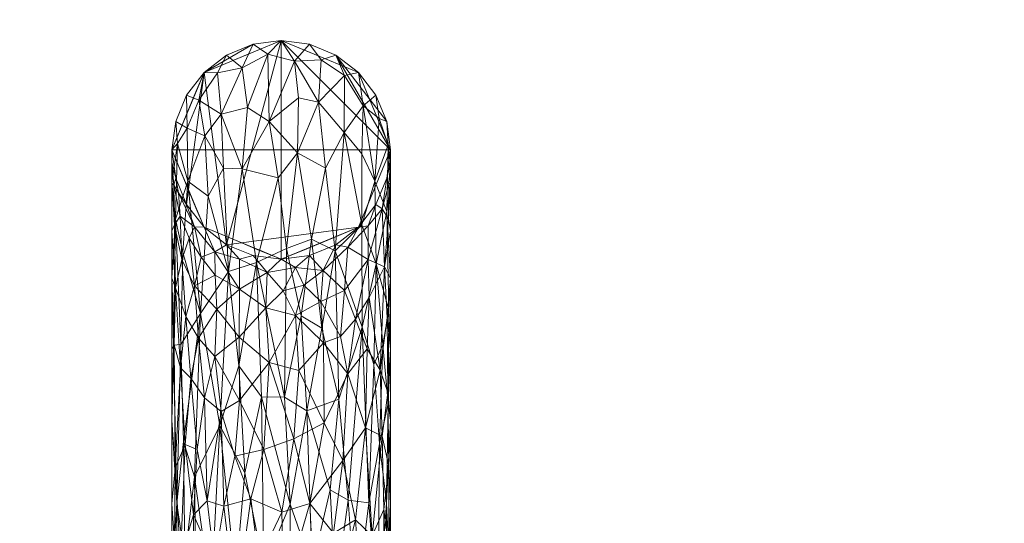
# Model space of a CAD drawing. Header units: millimetres. Extents: x -1219 to 1219, y -1219 to 1219.
# Tile 4 of 5: x -42 to 116, y 10 to 91. Entities that reach past the tile are written whole.
import ezdxf

# ---------------------------------------------------------------- set-up
doc = ezdxf.new("R2010")
doc.units = ezdxf.units.MM
doc.layers.add('A-DOOR', color=31, linetype='Continuous')

msp = doc.modelspace()

# ---------------------------------------------------------------- meshes
at = {"layer": 'A-DOOR', "lineweight": 13}
mesh = msp.add_polyface(dxfattribs=at)
corners = [(-1219.2, 1219.2, -0.49), (-1219.2, -1219.2, -0.49), (1219.2, -1219.2, -0.49), (1219.2, 1219.2, -0.49)]
mesh.append_faces([[corners[k] for k in face] for face in [(0, 1, 2, 3)]])
mesh = msp.add_polyface(dxfattribs=at)
corners = [(1219.2, -1219.2, -40.49), (-1219.2, -1219.2, -40.49), (-1219.2, 1219.2, -40.49), (1219.2, 1219.2, -40.49)]
mesh.append_faces([[corners[k] for k in face] for face in [(0, 1, 2, 3)]])
mesh = msp.add_polyface(dxfattribs=at)
corners = [(-17.5, 49.5, 61.5), (-16.92, 58.93, 57.56), (-17.5, 64.67, 38.79), (-0.52, 65.51, 70), (-3.95, 52.01, 81.81), (0.85, 54.24, 80.64), (-12.95, 43.84, 81.04), (-11.71, 62.59, 66.53), (-14.96, 65.02, 57.02), (-15.74, 53.61, 68.19), (-6.26, 83.12, 35.36), (-8.75, 85.16, 12.01), (-10.19, 82.32, 29.82), (-16.6, 71.03, 37.73), (-17.5, 70, 12.01), (-13.21, 77.97, 35.68), (-9.61, 75.7, 49.83), (-12.37, 82.37, 12.01), (-15.16, 78.75, 12.01), (-16.9, 74.53, 12.01), (-15.08, 73.49, 40.66), (2.13, 84.19, 35.35), (0, 87.5, 12.01), (-2.16, 85.31, 30.83), (-9.25, 67.08, 63.97), (-6.29, 66.98, 66.48), (-4.53, 86.9, 12.01), (-5.4, 76.79, 52.15), (-1.97, 74.57, 57.57), (-12.24, 72.25, 51.85), (-8.48, 50.53, 80.74)]
mesh.append_faces([[corners[k] for k in face] for face in [(0, 1, 2), (2, 13, 14), (11, 10, 26)]], dxfattribs={"vtx0": -1, "vtx1": -1})
mesh.append_faces([[corners[k] for k in face] for face in [(3, 4, 5), (6, 7, 8), (9, 8, 1), (10, 11, 12), (13, 2, 1), (15, 16, 12), (21, 22, 23), (16, 24, 25), (27, 16, 25), (23, 28, 21), (20, 19, 13), (29, 8, 7), (13, 1, 8), (26, 10, 23), (23, 10, 27), (20, 13, 8), (25, 4, 3), (15, 12, 17), (10, 12, 16), (24, 30, 25), (15, 29, 16), (25, 30, 4), (27, 25, 28), (29, 20, 8), (18, 20, 15), (29, 15, 20), (24, 29, 7), (3, 28, 25), (29, 24, 16), (30, 24, 7), (23, 27, 28), (16, 27, 10)]], dxfattribs={"vtx0": -1, "vtx1": -1, "vtx2": -1})
mesh.append_faces([[corners[k] for k in face] for face in [(12, 11, 17), (23, 22, 26), (13, 19, 14)]], dxfattribs={"vtx0": -1, "vtx2": -1})
mesh.append_faces([[corners[k] for k in face] for face in [(17, 18, 15), (18, 19, 20)]], dxfattribs={"vtx1": -1, "vtx2": -1})
mesh = msp.add_polyface(dxfattribs=at)
corners = [(-17.5, 70, -0.49), (-16.9, 74.53, -0.49), (-15.16, 78.75, -0.49), (-12.37, 82.37, -0.49), (-8.75, 85.16, -0.49), (-4.53, 86.9, -0.49), (0, 87.5, -0.49), (4.53, 86.9, -0.49), (8.75, 85.16, -0.49), (12.37, 82.37, -0.49), (15.16, 78.75, -0.49), (16.9, 74.53, -0.49), (17.5, 70, -0.49), (16.9, 65.47, -0.49), (15.16, 61.25, -0.49), (12.37, 57.63, -0.49), (8.75, 54.84, -0.49), (4.53, 53.1, -0.49), (0, 52.5, -0.49), (-4.53, 53.1, -0.49), (-8.75, 54.84, -0.49), (-12.37, 57.63, -0.49), (-15.16, 61.25, -0.49), (-16.9, 65.47, -0.49)]
mesh.append_faces([[corners[k] for k in face] for face in [(3, 0, 1, 2), (18, 15, 16, 17)]], dxfattribs={"vtx0": -1})
mesh.append_faces([[corners[k] for k in face] for face in [(0, 3, 22, 23), (12, 8, 11)]], dxfattribs={"vtx0": -1, "vtx1": -1})
mesh.append_faces([[corners[k] for k in face] for face in [(6, 20, 3, 5)]], dxfattribs={"vtx0": -1, "vtx1": -1, "vtx2": -1})
mesh.append_faces([[corners[k] for k in face] for face in [(6, 12, 15, 20)]], dxfattribs={"vtx0": -1, "vtx1": -1, "vtx2": -1, "vtx3": -1})
mesh.append_faces([[corners[k] for k in face] for face in [(10, 11, 8, 9)]], dxfattribs={"vtx1": -1})
mesh.append_faces([[corners[k] for k in face] for face in [(3, 4, 5)]], dxfattribs={"vtx2": -1})
mesh.append_faces([[corners[k] for k in face] for face in [(20, 21, 22, 3), (18, 19, 20, 15), (6, 7, 8, 12)]], dxfattribs={"vtx2": -1, "vtx3": -1})
mesh.append_faces([[corners[k] for k in face] for face in [(12, 13, 14, 15)]], dxfattribs={"vtx3": -1})
mesh = msp.add_polyface(dxfattribs=at)
corners = [(-17.5, 70, 12.01), (-16.9, 74.53, 12.01), (-15.16, 78.75, 12.01), (-12.37, 82.37, 12.01), (-8.75, 85.16, 12.01), (-4.53, 86.9, 12.01), (0, 87.5, 12.01), (4.53, 86.9, 12.01), (8.75, 85.16, 12.01), (12.37, 82.37, 12.01), (15.16, 78.75, 12.01), (16.9, 74.53, 12.01), (17.5, 70, 12.01), (17.5, 70, -0.49), (16.9, 74.53, -0.49), (15.16, 78.75, -0.49), (12.37, 82.37, -0.49), (8.75, 85.16, -0.49), (4.53, 86.9, -0.49), (0, 87.5, -0.49), (-4.53, 86.9, -0.49), (-8.75, 85.16, -0.49), (-12.37, 82.37, -0.49), (-15.16, 78.75, -0.49), (-16.9, 74.53, -0.49), (-17.5, 70, -0.49)]
mesh.append_faces([[corners[k] for k in face] for face in [(1, 24, 25, 0)]], dxfattribs={"vtx0": -1})
mesh.append_faces([[corners[k] for k in face] for face in [(11, 14, 15, 10), (9, 16, 17, 8), (10, 15, 16, 9), (8, 17, 18, 7), (19, 6, 7, 18), (5, 20, 21, 4), (4, 21, 22, 3), (2, 23, 24, 1), (3, 22, 23, 2), (20, 5, 6, 19)]], dxfattribs={"vtx0": -1, "vtx2": -1})
mesh.append_faces([[corners[k] for k in face] for face in [(12, 13, 14, 11)]], dxfattribs={"vtx2": -1})
mesh = msp.add_polyface(dxfattribs=at)
corners = [(0, 70, -40.49), (0, 87.5, -40.49), (-12.37, 82.37, -40.49), (-17.5, 70, -40.49), (-12.37, 57.63, -40.49), (0, 52.5, -40.49)]
mesh.append_faces([[corners[k] for k in face] for face in [(2, 3, 0, 1)]], dxfattribs={"vtx1": -1})
mesh.append_faces([[corners[k] for k in face] for face in [(4, 5, 0, 3)]], dxfattribs={"vtx2": -1})
mesh = msp.add_polyface(dxfattribs=at)
corners = [(0, 52.5, -44.49), (-12.37, 57.63, -44.49), (-17.5, 70, -44.49), (-12.37, 82.37, -44.49), (0, 87.5, -44.49), (0, 70, -44.49)]
mesh.append_faces([[corners[k] for k in face] for face in [(5, 2, 3, 4)]], dxfattribs={"vtx0": -1})
mesh.append_faces([[corners[k] for k in face] for face in [(5, 0, 1, 2)]], dxfattribs={"vtx3": -1})
mesh = msp.add_polyface(dxfattribs=at)
corners = [(0, 52.5, -40.49), (-12.37, 57.63, -40.49), (-17.5, 70, -40.49), (-12.37, 82.37, -40.49), (0, 87.5, -40.49), (0, 87.5, -44.49), (-12.37, 82.37, -44.49), (-17.5, 70, -44.49), (-12.37, 57.63, -44.49), (0, 52.5, -44.49), (-8.22, 84.1, -44.49), (-6.19, 84.94, -40.49), (-4.11, 85.8, -40.49), (-14.94, 76.19, -40.49), (-14.94, 76.19, -44.49), (-16.22, 73.09, -44.49), (-6.19, 55.06, -44.49), (-6.19, 55.06, -40.49), (-9.28, 56.34, -40.49), (-14.94, 63.81, -44.49), (-14.94, 63.81, -40.49), (-16.22, 66.91, -40.49), (-9.28, 83.66, -40.49), (-4.11, 85.8, -44.49), (-13.66, 79.28, -40.49), (-13.66, 79.28, -44.49), (-16.22, 73.09, -40.49), (-4.11, 54.2, -40.49), (-3.09, 53.78, -44.49), (-9.28, 56.34, -44.49), (-13.66, 60.72, -40.49), (-13.66, 60.72, -44.49), (-16.22, 66.91, -44.49)]
mesh.append_faces([[corners[k] for k in face] for face in [(6, 22, 10), (22, 6, 3), (10, 11, 23)]], dxfattribs={"vtx0": -1, "vtx1": -1})
mesh.append_faces([[corners[k] for k in face] for face in [(14, 13, 24, 25), (7, 2, 26, 15), (3, 6, 25, 24), (23, 11, 12), (15, 26, 13, 14), (2, 7, 32, 21), (1, 8, 29, 18), (18, 29, 16, 17), (20, 19, 31, 30), (21, 32, 19, 20), (30, 31, 8, 1), (27, 16, 28)]], dxfattribs={"vtx0": -1, "vtx2": -1})
mesh.append_faces([[corners[k] for k in face] for face in [(9, 0, 28)]], dxfattribs={"vtx1": -1})
mesh.append_faces([[corners[k] for k in face] for face in [(27, 17, 16), (22, 11, 10), (0, 27, 28)]], dxfattribs={"vtx1": -1, "vtx2": -1})
mesh.append_faces([[corners[k] for k in face] for face in [(4, 5, 23, 12)]], dxfattribs={"vtx2": -1})
mesh = msp.add_polyface(dxfattribs=at)
corners = [(14.96, 65.02, 57.02), (12.88, 69.35, 55.47), (12.91, 58.01, 69.7), (13.11, 77.07, 38.78), (15.16, 78.75, 12.01), (12.37, 82.37, 12.01), (15.69, 75, 32.47), (17.12, 70.79, 32.29), (16.9, 74.53, 12.01), (17.5, 64.67, 38.79), (16.91, 60.15, 56), (10.13, 81.88, 31.92), (17.5, 70, 12.01), (5.97, 77.65, 50.01), (6.37, 84.42, 29.95), (2.13, 84.19, 35.35), (8.75, 85.16, 12.01), (4.53, 86.9, 12.01), (0, 87.5, 12.01), (2.61, 69.56, 64.77), (0.85, 54.24, 80.64), (4.85, 55.73, 78.57), (10.06, 72.81, 54.52), (2.74, 78.31, 50.56), (-1.97, 74.57, 57.57), (7.1, 67.08, 65.81), (8.6, 53.87, 78.07), (15.2, 51.79, 71.23), (17.5, 49.5, 61.5), (-0.52, 65.51, 70)]
mesh.append_faces([[corners[k] for k in face] for face in [(12, 7, 9)]], dxfattribs={"vtx0": -1, "vtx1": -1})
mesh.append_faces([[corners[k] for k in face] for face in [(0, 1, 2), (6, 7, 8), (9, 7, 10), (11, 3, 5), (13, 14, 15), (4, 3, 6), (19, 20, 21), (3, 11, 22), (23, 24, 19), (14, 11, 16), (22, 11, 13), (25, 22, 13), (22, 26, 2), (22, 25, 26), (3, 0, 6), (0, 10, 7), (0, 7, 6), (10, 0, 27), (15, 14, 17), (11, 14, 13), (19, 25, 13), (21, 26, 25), (23, 19, 13), (29, 20, 19), (19, 21, 25), (27, 0, 2), (0, 3, 1), (3, 22, 1), (22, 2, 1), (13, 15, 23), (24, 23, 15), (19, 24, 29)]], dxfattribs={"vtx0": -1, "vtx1": -1, "vtx2": -1})
mesh.append_faces([[corners[k] for k in face] for face in [(3, 4, 5), (7, 12, 8), (14, 16, 17), (15, 17, 18), (11, 5, 16)]], dxfattribs={"vtx0": -1, "vtx2": -1})
mesh.append_faces([[corners[k] for k in face] for face in [(8, 4, 6), (28, 9, 10)]], dxfattribs={"vtx1": -1, "vtx2": -1})
mesh = msp.add_polyface(dxfattribs=at)
corners = [(0, 70, -40.49), (0, 52.5, -40.49), (12.37, 57.63, -40.49), (17.5, 70, -40.49), (12.37, 82.37, -40.49), (0, 87.5, -40.49)]
mesh.append_faces([[corners[k] for k in face] for face in [(4, 5, 0, 3)]], dxfattribs={"vtx2": -1})
mesh.append_faces([[corners[k] for k in face] for face in [(0, 1, 2, 3)]], dxfattribs={"vtx3": -1})
mesh = msp.add_polyface(dxfattribs=at)
corners = [(0, 87.5, -44.49), (12.37, 82.37, -44.49), (17.5, 70, -44.49), (12.37, 57.63, -44.49), (0, 52.5, -44.49), (0, 70, -44.49)]
mesh.append_faces([[corners[k] for k in face] for face in [(3, 4, 5, 2)]], dxfattribs={"vtx2": -1})
mesh.append_faces([[corners[k] for k in face] for face in [(5, 0, 1, 2)]], dxfattribs={"vtx3": -1})
mesh = msp.add_polyface(dxfattribs=at)
corners = [(0, 87.5, -40.49), (12.37, 82.37, -40.49), (17.5, 70, -40.49), (12.37, 57.63, -40.49), (0, 52.5, -40.49), (0, 52.5, -44.49), (12.37, 57.63, -44.49), (17.5, 70, -44.49), (12.37, 82.37, -44.49), (0, 87.5, -44.49), (8.22, 55.9, -44.49), (6.19, 55.06, -40.49), (4.11, 54.2, -40.49), (14.94, 63.81, -40.49), (14.94, 63.81, -44.49), (16.22, 66.91, -44.49), (6.19, 84.94, -44.49), (6.19, 84.94, -40.49), (9.28, 83.66, -40.49), (14.94, 76.19, -44.49), (14.94, 76.19, -40.49), (16.22, 73.09, -40.49), (9.28, 56.34, -40.49), (4.11, 54.2, -44.49), (13.66, 60.72, -40.49), (13.66, 60.72, -44.49), (16.22, 66.91, -40.49), (4.11, 85.8, -40.49), (3.09, 86.22, -44.49), (9.28, 83.66, -44.49), (13.66, 79.28, -40.49), (13.66, 79.28, -44.49), (16.22, 73.09, -44.49)]
mesh.append_faces([[corners[k] for k in face] for face in [(6, 22, 10), (22, 6, 3), (10, 11, 23)]], dxfattribs={"vtx0": -1, "vtx1": -1})
mesh.append_faces([[corners[k] for k in face] for face in [(14, 13, 24, 25), (7, 2, 26, 15), (3, 6, 25, 24), (23, 11, 12), (15, 26, 13, 14), (2, 7, 32, 21), (1, 8, 29, 18), (18, 29, 16, 17), (20, 19, 31, 30), (21, 32, 19, 20), (30, 31, 8, 1), (27, 16, 28)]], dxfattribs={"vtx0": -1, "vtx2": -1})
mesh.append_faces([[corners[k] for k in face] for face in [(9, 0, 28)]], dxfattribs={"vtx1": -1})
mesh.append_faces([[corners[k] for k in face] for face in [(27, 17, 16), (22, 11, 10), (0, 27, 28)]], dxfattribs={"vtx1": -1, "vtx2": -1})
mesh.append_faces([[corners[k] for k in face] for face in [(4, 5, 23, 12)]], dxfattribs={"vtx2": -1})
mesh = msp.add_polyface(dxfattribs=at)
corners = [(-15.92, 52.49, 46.36), (-17.11, 58.03, 44.17), (-16.17, 59.42, 33.84), (-16.96, 47.92, 56.95), (-16.14, 35.13, 64.58), (-17.16, 38.8, 66.08), (-2.28, 50.39, 27.28), (-6.7, 47.7, 36.95), (-6.7, 52.5, 23.92), (-16.9, 65.47, 12.01), (-17.5, 68.04, 21.85), (-17.5, 70, 12.01), (-12.37, 57.63, 12.01), (-13.88, 57.72, 25.79), (-15.16, 61.25, 12.01), (-17.5, 64.67, 38.79), (-17.2, 64.38, 29.72), (-16.46, 63.15, 22.78), (-10.65, 53.7, 28.28), (-8.75, 54.84, 12.01), (-4.53, 53.1, 12.01), (-2.46, 44.73, 39.82), (0, 52.5, 12.01), (-10.6, 49.96, 37.47), (-10.3, 44.55, 45.68), (-14.74, 55.9, 35.31), (-12.83, 52.86, 36.12), (-13.25, 39.88, 54.89), (-15.3, 43.38, 55.61), (-13.88, 48.25, 46.56), (-17.5, 57.08, 50.15), (-17.5, 49.5, 61.5), (-6.72, 40.07, 47.97), (-17.5, 38.14, 69.09)]
mesh.append_faces([[corners[k] for k in face] for face in [(9, 10, 11)]], dxfattribs={"vtx0": -1})
mesh.append_faces([[corners[k] for k in face] for face in [(12, 13, 14), (19, 18, 12), (30, 3, 31), (31, 5, 33)]], dxfattribs={"vtx0": -1, "vtx1": -1})
mesh.append_faces([[corners[k] for k in face] for face in [(0, 1, 2), (3, 4, 5), (6, 7, 8), (1, 15, 16), (9, 17, 16), (2, 16, 17), (12, 18, 13), (8, 18, 19), (7, 6, 21), (0, 3, 1), (23, 7, 24), (25, 13, 26), (26, 13, 18), (17, 13, 2), (6, 8, 20), (18, 8, 7), (27, 28, 29), (9, 16, 10), (1, 16, 2), (25, 2, 13), (3, 30, 1), (29, 28, 0), (28, 3, 0), (3, 5, 31), (3, 28, 4), (27, 29, 24), (29, 26, 23), (32, 24, 7), (32, 7, 21), (13, 17, 14), (23, 26, 18), (29, 0, 25), (29, 25, 26), (0, 2, 25), (7, 23, 18), (29, 23, 24)]], dxfattribs={"vtx0": -1, "vtx1": -1, "vtx2": -1})
mesh.append_faces([[corners[k] for k in face] for face in [(8, 19, 20)]], dxfattribs={"vtx0": -1, "vtx2": -1})
mesh.append_faces([[corners[k] for k in face] for face in [(20, 22, 6), (15, 10, 16), (9, 14, 17), (30, 15, 1)]], dxfattribs={"vtx1": -1, "vtx2": -1})
mesh = msp.add_polyface(dxfattribs=at)
corners = [(17.5, 70, 12.01), (16.9, 65.47, 12.01), (15.16, 61.25, 12.01), (12.37, 57.63, 12.01), (8.75, 54.84, 12.01), (4.53, 53.1, 12.01), (0, 52.5, 12.01), (-4.53, 53.1, 12.01), (-8.75, 54.84, 12.01), (-12.37, 57.63, 12.01), (-15.16, 61.25, 12.01), (-16.9, 65.47, 12.01), (-17.5, 70, 12.01), (-17.5, 70, -0.49), (-16.9, 65.47, -0.49), (-15.16, 61.25, -0.49), (-12.37, 57.63, -0.49), (-8.75, 54.84, -0.49), (-4.53, 53.1, -0.49), (0, 52.5, -0.49), (4.53, 53.1, -0.49), (8.75, 54.84, -0.49), (12.37, 57.63, -0.49), (15.16, 61.25, -0.49), (16.9, 65.47, -0.49), (17.5, 70, -0.49)]
mesh.append_faces([[corners[k] for k in face] for face in [(1, 24, 25, 0)]], dxfattribs={"vtx0": -1})
mesh.append_faces([[corners[k] for k in face] for face in [(11, 14, 15, 10), (9, 16, 17, 8), (10, 15, 16, 9), (8, 17, 18, 7), (19, 6, 7, 18), (5, 20, 21, 4), (4, 21, 22, 3), (2, 23, 24, 1), (3, 22, 23, 2), (20, 5, 6, 19)]], dxfattribs={"vtx0": -1, "vtx2": -1})
mesh.append_faces([[corners[k] for k in face] for face in [(12, 13, 14, 11)]], dxfattribs={"vtx2": -1})
mesh = msp.add_polyface(dxfattribs=at)
corners = [(10.65, 54.42, 25.68), (8.75, 54.84, 12.01), (12.37, 57.63, 12.01), (6.7, 50.71, 30.07), (10.13, 47.52, 41.12), (3.63, 48.36, 33.4), (0.28, 47.47, 34.43), (2.28, 51.21, 24.24), (4.53, 53.1, 12.01), (-2.28, 50.39, 27.28), (0, 52.5, 12.01), (16.17, 60.55, 30.47), (16.5, 51.31, 50.54), (13.88, 52.47, 39.74), (9.5, 40.14, 50.04), (6.33, 45.77, 40.06), (17.22, 64.51, 29.76), (17.5, 68.04, 21.85), (17.5, 64.67, 38.79), (13.88, 57.84, 25.27), (15.16, 61.25, 12.01), (16.9, 65.47, 12.01), (-2.46, 44.73, 39.82), (2.28, 43.5, 41.67), (-1.94, 36.01, 50.36), (17.5, 70, 12.01), (17.17, 58.96, 42.97), (17.5, 57.08, 50.15), (14.09, 46.4, 49.44), (11.89, 42.91, 49.77), (17.5, 49.5, 61.5), (13.75, 38.17, 57.23), (15.84, 34.75, 64.02), (6.75, 39.14, 49), (16.95, 43.14, 61.51), (17.5, 38.14, 69.09)]
mesh.append_faces([[corners[k] for k in face] for face in [(35, 34, 30)]], dxfattribs={"vtx0": -1, "vtx1": -1})
mesh.append_faces([[corners[k] for k in face] for face in [(3, 0, 4), (5, 6, 7), (7, 9, 10), (3, 1, 0), (11, 12, 13), (14, 15, 4), (11, 13, 19), (22, 23, 24), (21, 17, 16), (12, 26, 27), (11, 16, 26), (19, 0, 2), (4, 0, 13), (13, 28, 29), (8, 3, 7), (5, 7, 3), (11, 19, 20), (0, 19, 13), (14, 4, 29), (23, 5, 15), (26, 16, 18), (21, 16, 11), (11, 26, 12), (31, 29, 28), (13, 29, 4), (13, 12, 28), (32, 28, 12), (14, 33, 15), (6, 5, 23), (32, 12, 34), (12, 30, 34), (15, 5, 3), (23, 22, 6), (4, 15, 3), (23, 15, 33), (22, 9, 6), (7, 6, 9)]], dxfattribs={"vtx0": -1, "vtx1": -1, "vtx2": -1})
mesh.append_faces([[corners[k] for k in face] for face in [(0, 1, 2), (16, 17, 18), (11, 20, 21), (19, 2, 20), (26, 18, 27)]], dxfattribs={"vtx0": -1, "vtx2": -1})
mesh.append_faces([[corners[k] for k in face] for face in [(8, 1, 3), (10, 8, 7), (27, 30, 12)]], dxfattribs={"vtx1": -1, "vtx2": -1})
mesh.append_faces([[corners[k] for k in face] for face in [(21, 25, 17)]], dxfattribs={"vtx2": -1})
mesh = msp.add_polyface(dxfattribs=at)
corners = [(-15.74, 53.61, 68.19), (-12.95, 43.84, 81.04), (-14.96, 65.02, 57.02), (-9.83, 25.92, 92.41), (-8.48, 50.53, 80.74), (-17.5, 49.5, 61.5), (-17.5, 26.79, 76.68), (-17.24, 38.78, 73.86), (-16.75, 13.51, 85.85), (-16.08, 38.85, 78.38), (15.7, 23.01, 86.25), (17.09, 29.51, 79.62), (16.26, 38.83, 77.88), (9.2, 30.13, 91.37), (12.96, 41.64, 82.37), (8.6, 53.87, 78.07), (17.5, 38.14, 69.09), (17.19, 44.38, 70.33), (15.2, 51.79, 71.23), (12.91, 58.01, 69.7), (-15.67, 23.36, 86.21), (10.69, 13.97, 94.69), (-6.82, 35.46, 90.48), (-16.92, 58.93, 57.56), (-11.71, 62.59, 66.53), (-13.89, 17.7, 90.69), (6.48, 41.5, 87.62), (4.85, 55.73, 78.57), (3.17, 43.47, 87.61), (14.8, 35.67, 82.88), (0.49, 30.46, 94.03), (4.1, 28.27, 94.3), (-3.95, 52.01, 81.81), (0.85, 54.24, 80.64), (-3.16, 30.5, 93.71), (16.91, 60.15, 56), (17.5, 49.5, 61.5), (17.5, 26.79, 76.68), (14.03, 13.53, 91.33)]
mesh.append_faces([[corners[k] for k in face] for face in [(16, 11, 37)]], dxfattribs={"vtx0": -1, "vtx1": -1})
mesh.append_faces([[corners[k] for k in face] for face in [(0, 1, 2), (3, 4, 1), (8, 9, 7), (10, 11, 12), (13, 14, 15), (16, 17, 11), (18, 19, 14), (9, 20, 1), (14, 13, 21), (11, 17, 12), (22, 4, 3), (23, 5, 7), (1, 4, 24), (25, 3, 1), (26, 27, 28), (29, 18, 14), (27, 26, 15), (28, 30, 31), (32, 30, 33), (26, 28, 31), (31, 13, 26), (13, 15, 26), (27, 33, 28), (30, 28, 33), (22, 32, 4), (30, 32, 34), (23, 7, 9), (17, 35, 18), (36, 35, 17), (29, 10, 12), (18, 29, 12), (38, 29, 14), (18, 12, 17), (15, 14, 19), (23, 9, 0), (1, 0, 9), (32, 22, 34)]], dxfattribs={"vtx0": -1, "vtx1": -1, "vtx2": -1})
mesh.append_faces([[corners[k] for k in face] for face in [(5, 6, 7), (16, 36, 17)]], dxfattribs={"vtx1": -1, "vtx2": -1})
mesh = msp.add_polyface(dxfattribs=at)
corners = [(15.84, 34.75, 64.02), (13.46, 25.52, 65), (13.75, 38.17, 57.23), (-13.25, 39.88, 54.89), (-10.65, 36.95, 54.24), (-12.32, 30.37, 60.92), (-9.64, 28.14, 59.72), (17.5, 26.79, 76.68), (17.08, 31.2, 70.38), (17.5, 38.14, 69.09), (14.09, 46.4, 49.44), (16.95, 43.14, 61.51), (-10.3, 44.55, 45.68), (10.65, 34.16, 56.53), (6.86, 26.33, 59.04), (6.75, 39.14, 49), (-1.94, 36.01, 50.36), (2.03, 23.76, 58.96), (-2.81, 22.07, 59.89), (-7.45, 21.03, 61.92), (-6.7, 29.94, 56.74), (-9.21, 13.03, 65.56), (-13.46, 22.09, 66.52), (-14.49, 33.48, 62.03), (-15.3, 43.38, 55.61), (-15.39, 22.86, 69.28), (-16.14, 35.13, 64.58), (-17.16, 38.8, 66.08), (-16.97, 19.08, 74.91), (-17.5, 26.79, 76.68), (-17.5, 38.14, 69.09), (-6.72, 40.07, 47.97), (2.28, 43.5, 41.67), (2.78, 34.74, 51.67), (4.56, 13.44, 63.38), (9.84, 20.32, 63.69), (16.15, 24.21, 70.45), (11.89, 42.91, 49.77), (-11.88, 13.85, 67.45), (9.5, 40.14, 50.04), (-2.46, 44.73, 39.82), (17.23, 19.43, 76.07)]
mesh.append_faces([[corners[k] for k in face] for face in [(7, 8, 9)]], dxfattribs={"vtx0": -1, "vtx1": -1})
mesh.append_faces([[corners[k] for k in face] for face in [(0, 1, 2), (3, 4, 5), (5, 4, 6), (2, 10, 0), (9, 8, 11), (4, 3, 12), (11, 8, 0), (13, 14, 15), (16, 17, 18), (18, 19, 20), (19, 21, 6), (22, 23, 5), (24, 3, 23), (25, 26, 23), (27, 28, 29), (23, 3, 5), (31, 4, 12), (6, 4, 20), (19, 6, 20), (20, 16, 18), (16, 20, 31), (16, 32, 33), (24, 23, 26), (28, 26, 25), (14, 34, 17), (15, 33, 32), (33, 14, 17), (14, 13, 35), (13, 2, 1), (13, 1, 35), (1, 0, 36), (37, 2, 13), (4, 31, 20), (23, 22, 25), (5, 6, 38), (38, 22, 5), (39, 37, 13), (14, 33, 15), (16, 33, 17), (13, 15, 39), (31, 40, 16), (8, 36, 0), (8, 7, 41), (41, 36, 8), (28, 27, 26)]], dxfattribs={"vtx0": -1, "vtx1": -1, "vtx2": -1})
mesh.append_faces([[corners[k] for k in face] for face in [(27, 29, 30)]], dxfattribs={"vtx0": -1, "vtx2": -1})
mesh = msp.add_polyface(dxfattribs=at)
corners = [(-16.75, 13.51, 85.85), (-17.5, 26.79, 76.68), (-17.5, 0, 82.01), (-16.08, 38.85, 78.38), (-15.67, 23.36, 86.21), (14.8, 35.67, 82.88), (14.03, 13.53, 91.33), (15.7, 23.01, 86.25), (17.5, 0, 82.01), (16.85, 13.52, 85.5), (16.72, -13.51, 85.95), (-16.85, -13.52, 85.49), (15.44, -5.42, 90.05), (17.5, 26.79, 76.68), (-15.43, 4.65, 90.13), (-13.89, 17.7, 90.69), (4.94, 3.28, 98.73), (1.43, 13.33, 98.43), (1.42, -7.11, 99.16), (17.09, 29.51, 79.62), (-11.22, -1.32, 95.42), (-9.83, 25.92, 92.41), (-2.82, 3.18, 99.22), (-3.16, 30.5, 93.71), (-6.82, 35.46, 90.48), (-5.85, 18.37, 96.53), (0.49, 30.46, 94.03), (7.81, 15.65, 96.23), (4.1, 28.27, 94.3), (8.67, -0.62, 97.21), (11.92, -3.18, 94.76), (10.69, 13.97, 94.69), (9.2, 30.13, 91.37), (12.96, 41.64, 82.37), (-7.31, 1.44, 97.89), (-13.7, 2.1, 92.87), (-17.24, 38.78, 73.86), (-12.95, 43.84, 81.04)]
mesh.append_faces([[corners[k] for k in face] for face in [(3, 0, 4), (5, 6, 7), (8, 9, 10), (11, 0, 2), (7, 12, 9), (4, 14, 15), (16, 17, 18), (9, 19, 7), (15, 20, 21), (18, 17, 22), (23, 24, 25), (23, 17, 26), (27, 28, 16), (29, 30, 31), (31, 32, 27), (27, 29, 31), (17, 16, 28), (26, 17, 28), (23, 25, 22), (23, 22, 17), (30, 6, 31), (33, 31, 6), (28, 27, 32), (16, 29, 27), (21, 20, 34), (14, 35, 15), (0, 36, 1), (9, 13, 19), (14, 4, 0), (37, 4, 15), (11, 14, 0), (20, 15, 35), (9, 12, 10), (30, 12, 6), (12, 7, 6), (25, 21, 34), (21, 25, 24), (22, 25, 34)]], dxfattribs={"vtx0": -1, "vtx1": -1, "vtx2": -1})
mesh.append_faces([[corners[k] for k in face] for face in [(0, 1, 2)]], dxfattribs={"vtx0": -1, "vtx2": -1})
mesh.append_faces([[corners[k] for k in face] for face in [(8, 13, 9)]], dxfattribs={"vtx1": -1, "vtx2": -1})
mesh = msp.add_polyface(dxfattribs=at)
corners = [(-14.14, -3.68, 71.58), (-16.15, 4.74, 75.09), (-14.05, 11.62, 70.43), (13.46, 25.52, 65), (16.15, 24.21, 70.45), (14.57, 8.25, 71.74), (16.43, 12.48, 74.75), (17.23, 19.43, 76.07), (8.34, 8.71, 65.92), (4.56, 13.44, 63.38), (9.84, 20.32, 63.69), (-17.11, 7.27, 77.95), (-17.1, -5.19, 78.08), (-4.89, 14.17, 63.28), (0.11, 12.07, 63.1), (-3.6, 4.31, 64.71), (11.88, 10.81, 68.13), (-15.39, 22.86, 69.28), (-16.97, 19.08, 74.91), (16.53, -3.85, 76.16), (17.22, 6.23, 78.61), (17.5, 0, 82.01), (5.21, 0, 65.3), (0.38, -0.89, 64.5), (-7.27, -3.08, 66), (-10.67, 4.08, 67.98), (-9.21, 13.03, 65.56), (-11.88, 13.85, 67.45), (-13.46, 22.09, 66.52), (-17.5, 13.39, 79.34), (-17.5, 0, 82.01), (-17.5, 26.79, 76.68), (8.48, -2.68, 66.63), (-9.64, 28.14, 59.72), (-7.45, 21.03, 61.92), (-2.81, 22.07, 59.89), (2.03, 23.76, 58.96), (6.86, 26.33, 59.04), (12.83, -2.63, 70.05), (17.5, 13.39, 79.34), (17.5, 26.79, 76.68)]
mesh.append_faces([[corners[k] for k in face] for face in [(29, 11, 30), (31, 18, 29)]], dxfattribs={"vtx0": -1, "vtx1": -1})
mesh.append_faces([[corners[k] for k in face] for face in [(0, 1, 2), (3, 4, 5), (6, 4, 7), (8, 9, 10), (11, 1, 12), (13, 14, 15), (3, 16, 10), (17, 1, 18), (19, 20, 21), (22, 23, 9), (24, 25, 26), (25, 0, 2), (27, 2, 28), (25, 2, 27), (18, 1, 11), (23, 15, 14), (32, 22, 8), (32, 8, 16), (33, 26, 27), (26, 34, 13), (14, 35, 36), (13, 34, 35), (17, 28, 2), (1, 17, 2), (9, 14, 36), (8, 22, 9), (8, 10, 16), (10, 9, 37), (16, 38, 32), (9, 23, 14), (5, 38, 16), (3, 5, 16), (5, 6, 19), (20, 6, 7), (25, 27, 26), (26, 13, 24), (39, 20, 7), (19, 6, 20), (4, 6, 5), (29, 18, 11), (14, 13, 35), (13, 15, 24)]], dxfattribs={"vtx0": -1, "vtx1": -1, "vtx2": -1})
mesh.append_faces([[corners[k] for k in face] for face in [(20, 39, 21), (7, 40, 39)]], dxfattribs={"vtx0": -1, "vtx2": -1})

doc.saveas('drawing.dxf')
